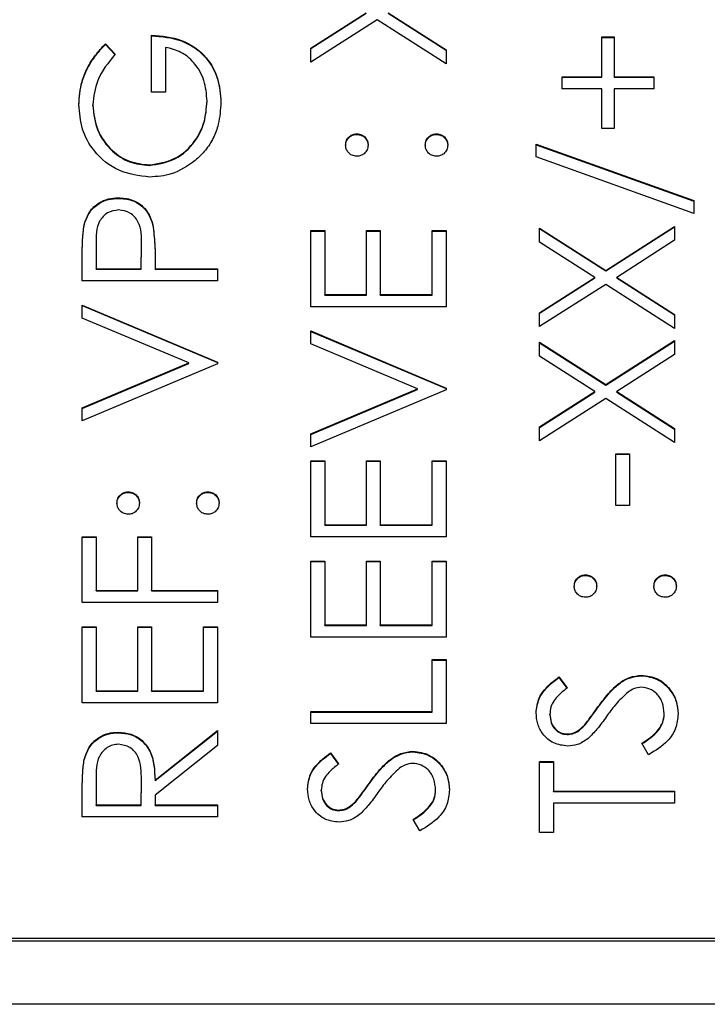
# Model space of a CAD drawing. Header units: millimetres. Extents: x 346 to 1849, y -14 to 1262.
# Tile 22 of 56: x 1338 to 1345, y 519 to 529. Entities that reach past the tile are written whole.
import ezdxf

# ---------------------------------------------------------------- set-up
doc = ezdxf.new("R2010")
doc.units = ezdxf.units.MM

msp = doc.modelspace()

# ---------------------------------------------------------------- linework, layer by layer
at = {"color": 7, "linetype": 'Continuous', "lineweight": 25}
for p, q in [((1340.9189, 528.2557), (1341.4507, 528.5956)), ((1340.9189, 528.2505), (1341.4507, 528.5904)), ((1341.6611, 528.5956), (1342.2189, 528.239)), ((1341.6611, 528.5904), (1342.2189, 528.2339)), ((1341.5559, 528.5285), (1340.9189, 528.1212)), ((1342.2189, 528.1046), (1341.5559, 528.5285)), ((1339.3856, 527.8299), (1339.3856, 528.3792)), ((1338.9408, 528.296), (1339.0356, 528.1961)), ((1338.9408, 528.2908), (1338.9408, 528.296)), ((1338.9408, 528.2908), (1339.0356, 528.1909)), ((1343.7189, 528.3626), (1343.8356, 528.3626)), ((1343.7189, 527.9797), (1343.7189, 528.3626)), ((1343.7189, 528.3574), (1343.8356, 528.3574)), ((1343.8356, 528.3626), (1343.8356, 527.9797)), ((1339.5189, 528.2627), (1339.5189, 527.8299)), ((1340.9189, 528.1212), (1340.9189, 528.2557)), ((1342.2189, 528.239), (1342.2189, 528.1046)), ((1343.3356, 527.9797), (1343.7189, 527.9797)), ((1343.3356, 527.8632), (1343.3356, 527.9797)), ((1343.3356, 527.9746), (1343.7189, 527.9746)), ((1343.7189, 527.9746), (1343.7189, 527.9797)), ((1343.8356, 527.9797), (1344.2189, 527.9797)), ((1343.8356, 527.9746), (1343.8356, 527.9797)), ((1343.8356, 527.9746), (1344.2189, 527.9746)), ((1344.2189, 527.9797), (1344.2189, 527.8632)), ((1339.5189, 527.8299), (1339.3856, 527.8299)), ((1343.7189, 527.8632), (1343.3356, 527.8632)), ((1343.7189, 527.4804), (1343.7189, 527.8632)), ((1343.8356, 527.8632), (1343.8356, 527.4804)), ((1344.2189, 527.8632), (1343.8356, 527.8632)), ((1338.8189, 527.7036), (1338.8189, 527.7087)), ((1339.9189, 527.741), (1339.9189, 527.7462)), ((1341.3606, 527.4253), (1341.3606, 527.4305)), ((1342.1272, 527.4253), (1342.1272, 527.4305)), ((1343.8356, 527.4804), (1343.7189, 527.4804)), ((1343.0856, 527.3306), (1344.6022, 526.7876)), ((1343.0856, 527.2079), (1343.0856, 527.3306)), ((1343.0856, 527.3254), (1344.6022, 526.7824)), ((1344.6022, 526.6648), (1343.0856, 527.2079)), ((1339.3632, 527.1257), (1339.3632, 527.1309)), ((1339.0676, 526.8095), (1339.0676, 526.8146)), ((1344.6022, 526.7876), (1344.6022, 526.6648)), ((1338.7384, 526.5608), (1338.7384, 526.566)), ((1339.3975, 526.5504), (1339.3975, 526.5556)), ((1340.9189, 526.4984), (1341.0522, 526.4984)), ((1340.9189, 525.766), (1340.9189, 526.4984)), ((1340.9189, 526.4932), (1341.0522, 526.4932)), ((1341.0522, 526.4984), (1341.0522, 525.8825)), ((1341.4522, 526.4984), (1341.5856, 526.4984)), ((1341.4522, 525.8825), (1341.4522, 526.4984)), ((1341.4522, 526.4932), (1341.5856, 526.4932)), ((1341.5856, 526.4984), (1341.5856, 525.8825)), ((1342.0856, 526.4984), (1342.2189, 526.4984)), ((1342.0856, 525.8825), (1342.0856, 526.4984)), ((1342.0856, 526.4932), (1342.2189, 526.4932)), ((1342.2189, 526.4984), (1342.2189, 525.766)), ((1343.1189, 526.5234), (1343.7559, 526.1163)), ((1343.1189, 526.3889), (1343.1189, 526.5234)), ((1343.1189, 526.5182), (1343.7559, 526.1112)), ((1343.7559, 526.1163), (1344.4189, 526.54)), ((1343.7559, 526.1112), (1344.4189, 526.5348)), ((1344.4189, 526.54), (1344.4189, 526.4055)), ((1343.6507, 526.049), (1343.1189, 526.3889)), ((1344.4189, 526.4055), (1343.8611, 526.049)), ((1338.8522, 526.3697), (1338.8522, 526.1322)), ((1339.2856, 526.1322), (1339.2884, 526.3595)), ((1339.2856, 526.127), (1339.2884, 526.3543)), ((1339.2884, 526.3595), (1339.2884, 526.3649)), ((1339.2884, 526.3543), (1339.2884, 526.3595)), ((1338.7189, 526.0157), (1338.7189, 526.2703)), ((1339.4189, 526.2251), (1339.4189, 526.1322)), ((1338.8522, 526.1322), (1339.2856, 526.1322)), ((1338.8522, 526.127), (1338.8522, 526.1322)), ((1338.8522, 526.127), (1339.2856, 526.127)), ((1339.2856, 526.127), (1339.2856, 526.1322)), ((1339.4189, 526.1322), (1340.0189, 526.1322)), ((1339.4189, 526.127), (1339.4189, 526.1322)), ((1339.4189, 526.127), (1340.0189, 526.127)), ((1340.0189, 526.1322), (1340.0189, 526.0157)), ((1343.7559, 526.1112), (1343.7559, 526.1163)), ((1340.0189, 526.0157), (1338.7189, 526.0157)), ((1343.1189, 525.7091), (1343.6507, 526.049)), ((1343.1189, 525.7039), (1343.6507, 526.0438)), ((1343.6507, 526.0438), (1343.6507, 526.049)), ((1343.8611, 526.049), (1344.4189, 525.6924)), ((1343.8611, 526.0438), (1343.8611, 526.049)), ((1343.8611, 526.0438), (1344.4189, 525.6873)), ((1343.7559, 525.9819), (1343.1189, 525.5746)), ((1344.4189, 525.558), (1343.7559, 525.9819)), ((1341.0522, 525.8825), (1341.4522, 525.8825)), ((1341.0522, 525.8774), (1341.0522, 525.8825)), ((1341.0522, 525.8774), (1341.4522, 525.8774)), ((1341.4522, 525.8774), (1341.4522, 525.8825)), ((1341.5856, 525.8825), (1342.0856, 525.8825)), ((1341.5856, 525.8774), (1341.5856, 525.8825)), ((1341.5856, 525.8774), (1342.0856, 525.8774)), ((1342.0856, 525.8774), (1342.0856, 525.8825)), ((1338.7189, 525.7827), (1340.0189, 525.2334)), ((1338.7189, 525.6578), (1338.7189, 525.7827)), ((1338.7189, 525.7775), (1340.0189, 525.2282)), ((1342.2189, 525.766), (1340.9189, 525.766)), ((1339.7434, 525.2251), (1338.7189, 525.6578)), ((1343.1189, 525.5746), (1343.1189, 525.7091)), ((1344.4189, 525.6924), (1344.4189, 525.558)), ((1340.9189, 525.533), (1342.2189, 524.9838)), ((1340.9189, 525.4082), (1340.9189, 525.533)), ((1340.9189, 525.5278), (1342.2189, 524.9786)), ((1343.7559, 525.0178), (1344.4189, 525.4415)), ((1343.7559, 525.0126), (1344.4189, 525.4363)), ((1344.4189, 525.4415), (1344.4189, 525.307)), ((1341.9434, 524.9754), (1340.9189, 525.4082)), ((1343.1189, 525.4248), (1343.7559, 525.0178)), ((1343.1189, 525.2904), (1343.1189, 525.4248)), ((1343.1189, 525.4197), (1343.7559, 525.0126)), ((1343.6507, 524.9505), (1343.1189, 525.2904)), ((1344.4189, 525.307), (1343.8611, 524.9505)), ((1338.7189, 524.7923), (1339.7434, 525.2251)), ((1338.7189, 524.7872), (1339.7434, 525.2199)), ((1340.0189, 525.2168), (1338.7189, 524.6675)), ((1339.7434, 525.2199), (1339.7434, 525.2251)), ((1340.0189, 525.2334), (1340.0189, 525.2168)), ((1340.9189, 524.5427), (1341.9434, 524.9754)), ((1340.9189, 524.5375), (1341.9434, 524.9703)), ((1342.2189, 524.9671), (1340.9189, 524.4178)), ((1341.9434, 524.9703), (1341.9434, 524.9754)), ((1342.2189, 524.9838), (1342.2189, 524.9671)), ((1343.7559, 525.0126), (1343.7559, 525.0178)), ((1343.1189, 524.6106), (1343.6507, 524.9505)), ((1343.1189, 524.6054), (1343.6507, 524.9453)), ((1343.7559, 524.8834), (1343.1189, 524.4761)), ((1343.6507, 524.9453), (1343.6507, 524.9505)), ((1344.4189, 524.4595), (1343.7559, 524.8834)), ((1343.8611, 524.9505), (1344.4189, 524.5939)), ((1343.8611, 524.9453), (1343.8611, 524.9505)), ((1343.8611, 524.9453), (1344.4189, 524.5887)), ((1338.7189, 524.6675), (1338.7189, 524.7923)), ((1343.1189, 524.4761), (1343.1189, 524.6106)), ((1344.4189, 524.5939), (1344.4189, 524.4595)), ((1340.9189, 524.4178), (1340.9189, 524.5427)), ((1343.8522, 524.3513), (1343.9856, 524.3513)), ((1343.8522, 523.8519), (1343.8522, 524.3513)), ((1343.8522, 524.3461), (1343.9856, 524.3461)), ((1343.9856, 524.3513), (1343.9856, 523.8519)), ((1340.9189, 524.2847), (1341.0522, 524.2847)), ((1340.9189, 523.5523), (1340.9189, 524.2847)), ((1340.9189, 524.2795), (1341.0522, 524.2795)), ((1341.0522, 524.2847), (1341.0522, 523.6688)), ((1341.4522, 524.2847), (1341.5856, 524.2847)), ((1341.4522, 523.6688), (1341.4522, 524.2847)), ((1341.4522, 524.2795), (1341.5856, 524.2795)), ((1341.5856, 524.2847), (1341.5856, 523.6688)), ((1342.0856, 524.2847), (1342.2189, 524.2847)), ((1342.0856, 523.6688), (1342.0856, 524.2847)), ((1342.0856, 524.2795), (1342.2189, 524.2795)), ((1342.2189, 524.2847), (1342.2189, 523.5523)), ((1339.1606, 523.9799), (1339.1606, 523.9851)), ((1339.9272, 523.9799), (1339.9272, 523.9851)), ((1343.9856, 523.8519), (1343.8522, 523.8519)), ((1341.0522, 523.6688), (1341.4522, 523.6688)), ((1341.0522, 523.6637), (1341.0522, 523.6688)), ((1341.0522, 523.6637), (1341.4522, 523.6637)), ((1341.4522, 523.6637), (1341.4522, 523.6688)), ((1341.5856, 523.6688), (1342.0856, 523.6688)), ((1341.5856, 523.6637), (1341.5856, 523.6688)), ((1341.5856, 523.6637), (1342.0856, 523.6637)), ((1342.0856, 523.6637), (1342.0856, 523.6688)), ((1338.7189, 523.5523), (1338.8522, 523.5523)), ((1338.7189, 522.9198), (1338.7189, 523.5523)), ((1338.7189, 523.5472), (1338.8522, 523.5472)), ((1338.8522, 523.5523), (1338.8522, 523.0364)), ((1339.2522, 523.5523), (1339.3856, 523.5523)), ((1339.2522, 523.0364), (1339.2522, 523.5523)), ((1339.2522, 523.5472), (1339.3856, 523.5472)), ((1339.3856, 523.5523), (1339.3856, 523.0364)), ((1342.2189, 523.5523), (1340.9189, 523.5523)), ((1340.9189, 523.3193), (1341.0522, 523.3193)), ((1340.9189, 522.587), (1340.9189, 523.3193)), ((1340.9189, 523.3141), (1341.0522, 523.3141)), ((1341.0522, 523.3193), (1341.0522, 522.7035)), ((1341.4522, 523.3193), (1341.5856, 523.3193)), ((1341.4522, 522.7035), (1341.4522, 523.3193)), ((1341.4522, 523.3141), (1341.5856, 523.3141)), ((1341.5856, 523.3193), (1341.5856, 522.7035)), ((1342.0856, 523.3193), (1342.2189, 523.3193)), ((1342.0856, 522.7035), (1342.0856, 523.3193)), ((1342.0856, 523.3141), (1342.2189, 523.3141)), ((1342.2189, 523.3193), (1342.2189, 522.587)), ((1343.5606, 523.181), (1343.5606, 523.1862)), ((1344.3272, 523.181), (1344.3272, 523.1862)), ((1338.8522, 523.0364), (1339.2522, 523.0364)), ((1338.8522, 523.0312), (1338.8522, 523.0364)), ((1338.8522, 523.0312), (1339.2522, 523.0312)), ((1339.2522, 523.0312), (1339.2522, 523.0364)), ((1339.3856, 523.0364), (1340.0189, 523.0364)), ((1339.3856, 523.0312), (1339.3856, 523.0364)), ((1339.3856, 523.0312), (1340.0189, 523.0312)), ((1340.0189, 523.0364), (1340.0189, 522.9198)), ((1340.0189, 522.9198), (1338.7189, 522.9198)), ((1338.7189, 522.6868), (1338.8522, 522.6868)), ((1338.7189, 521.9545), (1338.7189, 522.6868)), ((1338.7189, 522.6817), (1338.8522, 522.6817)), ((1338.8522, 522.6868), (1338.8522, 522.071)), ((1339.2522, 522.6868), (1339.3856, 522.6868)), ((1339.2522, 522.071), (1339.2522, 522.6868)), ((1339.2522, 522.6817), (1339.3856, 522.6817)), ((1339.3856, 522.6868), (1339.3856, 522.071)), ((1339.8856, 522.6868), (1340.0189, 522.6868)), ((1339.8856, 522.071), (1339.8856, 522.6868)), ((1339.8856, 522.6817), (1340.0189, 522.6817)), ((1340.0189, 522.6868), (1340.0189, 521.9545)), ((1341.0522, 522.7035), (1341.4522, 522.7035)), ((1341.0522, 522.6983), (1341.0522, 522.7035)), ((1341.0522, 522.6983), (1341.4522, 522.6983)), ((1341.4522, 522.6983), (1341.4522, 522.7035)), ((1341.5856, 522.7035), (1342.0856, 522.7035)), ((1341.5856, 522.6983), (1341.5856, 522.7035)), ((1341.5856, 522.6983), (1342.0856, 522.6983)), ((1342.0856, 522.6983), (1342.0856, 522.7035)), ((1342.2189, 522.587), (1340.9189, 522.587)), ((1342.0856, 522.3706), (1342.2189, 522.3706)), ((1342.0856, 521.8713), (1342.0856, 522.3706)), ((1342.0856, 522.3654), (1342.2189, 522.3654)), ((1342.2189, 522.3706), (1342.2189, 521.7547)), ((1344.1004, 522.2156), (1344.1004, 522.2208)), ((1343.3056, 522.2041), (1343.3856, 522.0988)), ((1343.3056, 522.199), (1343.3056, 522.2041)), ((1343.3056, 522.199), (1343.3856, 522.0936)), ((1338.8522, 522.071), (1339.2522, 522.071)), ((1338.8522, 522.0658), (1338.8522, 522.071)), ((1338.8522, 522.0658), (1339.2522, 522.0658)), ((1339.2522, 522.0658), (1339.2522, 522.071)), ((1339.3856, 522.071), (1339.8856, 522.071)), ((1339.3856, 522.0658), (1339.3856, 522.071)), ((1339.3856, 522.0658), (1339.8856, 522.0658)), ((1339.8856, 522.0658), (1339.8856, 522.071)), ((1340.0189, 521.9545), (1338.7189, 521.9545)), ((1340.9189, 521.8713), (1342.0856, 521.8713)), ((1340.9189, 521.7547), (1340.9189, 521.8713)), ((1340.9189, 521.8661), (1342.0856, 521.8661)), ((1342.0856, 521.8661), (1342.0856, 521.8713)), ((1343.2189, 521.8401), (1343.2189, 521.8452)), ((1343.6809, 521.9098), (1343.6809, 521.9149)), ((1344.3189, 521.8448), (1344.3189, 521.8499)), ((1342.2189, 521.7547), (1340.9189, 521.7547)), ((1343.5515, 521.7353), (1343.5515, 521.7404)), ((1339.0666, 521.6663), (1339.0666, 521.6715)), ((1339.4189, 521.2112), (1340.0189, 521.6882)), ((1339.4189, 521.206), (1340.0189, 521.683)), ((1340.0189, 521.6882), (1340.0189, 521.5441)), ((1343.3835, 521.6497), (1343.3835, 521.6549)), ((1340.0189, 521.5441), (1339.4189, 521.0671)), ((1344.1681, 521.4551), (1344.1022, 521.5649)), ((1341.1056, 521.4718), (1341.1856, 521.3665)), ((1341.1056, 521.4666), (1341.1056, 521.4718)), ((1341.1056, 521.4666), (1341.1856, 521.3613)), ((1341.9004, 521.4833), (1341.9004, 521.4884)), ((1338.7366, 521.4047), (1338.7366, 521.4099)), ((1343.1189, 521.3886), (1343.2522, 521.3886)), ((1343.1189, 520.7061), (1343.1189, 521.3886)), ((1343.1189, 521.3834), (1343.2522, 521.3834)), ((1343.2522, 521.3886), (1343.2522, 521.1056)), ((1338.8522, 521.2159), (1338.8522, 520.9725)), ((1339.2856, 520.9725), (1339.2874, 521.2102)), ((1339.2856, 520.9673), (1339.2874, 521.205)), ((1339.2874, 521.2102), (1339.2874, 521.2153)), ((1339.2874, 521.205), (1339.2874, 521.2102)), ((1339.4189, 521.206), (1339.4189, 521.2112)), ((1341.4809, 521.1774), (1341.4809, 521.1826)), ((1338.7189, 520.8559), (1338.7189, 521.1158)), ((1341.0189, 521.1077), (1341.0189, 521.1129)), ((1342.1189, 521.1124), (1342.1189, 521.1176)), ((1343.2522, 521.1056), (1344.4189, 521.1056)), ((1343.2522, 521.1004), (1343.2522, 521.1056)), ((1343.2522, 521.1004), (1344.4189, 521.1004)), ((1344.4189, 521.1056), (1344.4189, 520.9891)), ((1339.4189, 521.0671), (1339.4189, 520.9725)), ((1341.3515, 521.0029), (1341.3515, 521.0081)), ((1344.4189, 520.9891), (1343.2522, 520.9891)), ((1343.2522, 520.9891), (1343.2522, 520.7061)), ((1338.8522, 520.9725), (1339.2856, 520.9725)), ((1338.8522, 520.9673), (1338.8522, 520.9725)), ((1338.8522, 520.9673), (1339.2856, 520.9673)), ((1339.2856, 520.9673), (1339.2856, 520.9725)), ((1339.4189, 520.9725), (1340.0189, 520.9725)), ((1339.4189, 520.9673), (1339.4189, 520.9725)), ((1339.4189, 520.9673), (1340.0189, 520.9673)), ((1340.0189, 520.9725), (1340.0189, 520.8559)), ((1341.1835, 520.9174), (1341.1835, 520.9225)), ((1340.0189, 520.8559), (1338.7189, 520.8559)), ((1341.9681, 520.7228), (1341.9022, 520.8325)), ((1343.2522, 520.7061), (1343.1189, 520.7061)), ((1331.6189, 519.665), (1347.6189, 519.665)), ((1335.6189, 519.6908), (1347.6189, 519.6908)), ((1350.1189, 519.0531), (1329.1189, 519.0531))]:
    msp.add_line(p, q, dxfattribs=at)
for points, knots in [([(1339.3856, 528.3792), (1339.4837, 528.3712), (1339.6796, 528.3553), (1339.9114, 528.191), (1340.0365, 527.9666), (1340.047, 527.813), (1340.0522, 527.7361)], [0, 0, 0, 0, 0.280351, 0.559367, 0.779371, 1, 1, 1, 1]), ([(1339.3856, 528.374), (1339.4837, 528.366), (1339.6796, 528.3501), (1339.9114, 528.1858), (1340.0365, 527.9614), (1340.047, 527.8078), (1340.0522, 527.7309)], [0, 0, 0, 0, 0.280351, 0.559367, 0.779371, 1, 1, 1, 1]), ([(1338.6856, 527.7126), (1338.6911, 527.7869), (1338.7001, 527.9094), (1338.7655, 528.068), (1338.8428, 528.1902), (1338.9081, 528.2607), (1338.9408, 528.296)], [0, 0, 0, 0, 0.339527, 0.559586, 0.779731, 1, 1, 1, 1]), ([(1338.6856, 527.7075), (1338.6911, 527.7818), (1338.7001, 527.9042), (1338.7655, 528.0628), (1338.8428, 528.185), (1338.9081, 528.2555), (1338.9408, 528.2908)], [0, 0, 0, 0, 0.3395267, 0.5595856, 0.7797309, 1, 1, 1, 1]), ([(1339.0356, 528.1961), (1338.9695, 528.1158), (1338.8514, 527.9725), (1338.8288, 527.7893), (1338.8189, 527.7087)], [0, 0, 0, 0, 0.55984, 1, 1, 1, 1]), ([(1339.9189, 527.7462), (1339.9138, 527.8132), (1339.9035, 527.947), (1339.8068, 528.1115), (1339.6732, 528.2255), (1339.5703, 528.2503), (1339.5189, 528.2627)], [0, 0, 0, 0, 0.280254, 0.559912, 0.779941, 1, 1, 1, 1]), ([(1339.3684, 527.0144), (1339.2665, 527.0272), (1339.0627, 527.0528), (1338.8342, 527.2395), (1338.7049, 527.4724), (1338.692, 527.6325), (1338.6856, 527.7126)], [0, 0, 0, 0, 0.27959, 0.559072, 0.779411, 1, 1, 1, 1]), ([(1338.8189, 527.7087), (1338.8289, 527.6266), (1338.8489, 527.4624), (1338.9877, 527.2706), (1339.1691, 527.1528), (1339.2985, 527.1382), (1339.3632, 527.1309)], [0, 0, 0, 0, 0.279847, 0.559555, 0.779847, 1, 1, 1, 1]), ([(1338.8189, 527.7036), (1338.8289, 527.6215), (1338.8489, 527.4573), (1338.9877, 527.2655), (1339.1691, 527.1476), (1339.2985, 527.133), (1339.3632, 527.1257)], [0, 0, 0, 0, 0.279847, 0.559555, 0.779847, 1, 1, 1, 1]), ([(1339.3632, 527.1309), (1339.4491, 527.1442), (1339.6211, 527.1707), (1339.8028, 527.343), (1339.9028, 527.5432), (1339.9135, 527.6785), (1339.9189, 527.7462)], [0, 0, 0, 0, 0.2790614, 0.5585842, 0.7792365, 1, 1, 1, 1]), ([(1339.3632, 527.1257), (1339.4491, 527.139), (1339.6211, 527.1656), (1339.8028, 527.3379), (1339.9028, 527.538), (1339.9135, 527.6733), (1339.9189, 527.741)], [0, 0, 0, 0, 0.279061, 0.558584, 0.779236, 1, 1, 1, 1]), ([(1340.0522, 527.7361), (1340.048, 527.6639), (1340.0411, 527.545), (1339.9826, 527.3893), (1339.9086, 527.2694), (1339.8405, 527.2055), (1339.8064, 527.1735)], [0, 0, 0, 0, 0.339789, 0.559872, 0.779908, 1, 1, 1, 1]), ([(1341.2522, 527.3223), (1341.2541, 527.3383), (1341.2577, 527.3703), (1341.2875, 527.4053), (1341.3228, 527.4275), (1341.348, 527.4295), (1341.3606, 527.4305)], [0, 0, 0, 0, 0.2796016, 0.559212, 0.7794752, 1, 1, 1, 1]), ([(1341.2522, 527.3171), (1341.2541, 527.3331), (1341.2577, 527.3651), (1341.2875, 527.4001), (1341.3228, 527.4223), (1341.348, 527.4243), (1341.3606, 527.4253)], [0, 0, 0, 0, 0.279602, 0.559212, 0.779475, 1, 1, 1, 1]), ([(1341.3606, 527.4305), (1341.3766, 527.4287), (1341.4086, 527.4251), (1341.4438, 527.3954), (1341.4657, 527.36), (1341.4678, 527.3349), (1341.4689, 527.3223)], [0, 0, 0, 0, 0.279517, 0.559326, 0.779544, 1, 1, 1, 1]), ([(1341.3606, 527.4253), (1341.3766, 527.4235), (1341.4086, 527.4199), (1341.4438, 527.3902), (1341.4657, 527.3548), (1341.4678, 527.3297), (1341.4689, 527.3171)], [0, 0, 0, 0, 0.279517, 0.559326, 0.779544, 1, 1, 1, 1]), ([(1342.0189, 527.3223), (1342.0207, 527.3383), (1342.0244, 527.3703), (1342.0542, 527.4053), (1342.0894, 527.4275), (1342.1146, 527.4295), (1342.1272, 527.4305)], [0, 0, 0, 0, 0.279602, 0.559212, 0.779475, 1, 1, 1, 1]), ([(1342.0189, 527.3171), (1342.0207, 527.3331), (1342.0244, 527.3651), (1342.0542, 527.4001), (1342.0894, 527.4223), (1342.1146, 527.4243), (1342.1272, 527.4253)], [0, 0, 0, 0, 0.279602, 0.559212, 0.779475, 1, 1, 1, 1]), ([(1342.1272, 527.4305), (1342.1432, 527.4286), (1342.1752, 527.4248), (1342.2104, 527.3953), (1342.2322, 527.3599), (1342.2344, 527.3348), (1342.2356, 527.3223)], [0, 0, 0, 0, 0.279469, 0.559358, 0.779674, 1, 1, 1, 1]), ([(1342.1272, 527.4253), (1342.1432, 527.4234), (1342.1752, 527.4196), (1342.2104, 527.3901), (1342.2322, 527.3547), (1342.2344, 527.3296), (1342.2356, 527.3171)], [0, 0, 0, 0, 0.279469, 0.559358, 0.779674, 1, 1, 1, 1]), ([(1341.3606, 527.2141), (1341.3446, 527.2161), (1341.3127, 527.22), (1341.2775, 527.2494), (1341.2557, 527.2848), (1341.2534, 527.3098), (1341.2522, 527.3223)], [0, 0, 0, 0, 0.279585, 0.559454, 0.779697, 1, 1, 1, 1]), ([(1341.4689, 527.3223), (1341.467, 527.3063), (1341.4633, 527.2744), (1341.4337, 527.2391), (1341.3982, 527.2174), (1341.3731, 527.2152), (1341.3606, 527.2141)], [0, 0, 0, 0, 0.279647, 0.559299, 0.779615, 1, 1, 1, 1]), ([(1342.1272, 527.2141), (1342.1113, 527.216), (1342.0793, 527.2198), (1342.0439, 527.2492), (1342.0222, 527.2847), (1342.02, 527.3097), (1342.0189, 527.3223)], [0, 0, 0, 0, 0.279576, 0.559284, 0.779552, 1, 1, 1, 1]), ([(1342.2356, 527.3223), (1342.2336, 527.3064), (1342.2297, 527.2745), (1342.2003, 527.2393), (1342.1648, 527.2176), (1342.1398, 527.2153), (1342.1272, 527.2141)], [0, 0, 0, 0, 0.279581, 0.559143, 0.779575, 1, 1, 1, 1]), ([(1339.8064, 527.1735), (1339.7321, 527.1223), (1339.5992, 527.0307), (1339.439, 527.0193), (1339.3684, 527.0144)], [0, 0, 0, 0, 0.559317, 1, 1, 1, 1]), ([(1338.7384, 526.566), (1338.7527, 526.6054), (1338.7812, 526.6843), (1338.8691, 526.7659), (1338.969, 526.8089), (1339.0347, 526.8127), (1339.0676, 526.8146)], [0, 0, 0, 0, 0.279705, 0.559381, 0.779509, 1, 1, 1, 1]), ([(1338.7384, 526.5608), (1338.7527, 526.6003), (1338.7812, 526.6792), (1338.8691, 526.7607), (1338.969, 526.8037), (1339.0347, 526.8075), (1339.0676, 526.8095)], [0, 0, 0, 0, 0.279705, 0.559381, 0.779509, 1, 1, 1, 1]), ([(1339.0676, 526.8146), (1339.1105, 526.8115), (1339.1961, 526.8054), (1339.3004, 526.7403), (1339.3677, 526.6519), (1339.3876, 526.5877), (1339.3975, 526.5556)], [0, 0, 0, 0, 0.280099, 0.559324, 0.779458, 1, 1, 1, 1]), ([(1339.0676, 526.8095), (1339.1105, 526.8064), (1339.1961, 526.8002), (1339.3004, 526.7351), (1339.3677, 526.6467), (1339.3876, 526.5825), (1339.3975, 526.5504)], [0, 0, 0, 0, 0.2800989, 0.5593238, 0.7794579, 1, 1, 1, 1]), ([(1339.0681, 526.6981), (1339.0308, 526.6922), (1338.9747, 526.6834), (1338.9161, 526.6356), (1338.8502, 526.5439), (1338.8513, 526.447), (1338.8522, 526.3697)], [0, 0, 0, 0, 0.2489693, 0.3747291, 0.500383, 1, 1, 1, 1]), ([(1339.2884, 526.3595), (1339.2887, 526.4386), (1339.289, 526.5376), (1339.224, 526.6334), (1339.1643, 526.6834), (1339.1065, 526.6922), (1339.0681, 526.6981)], [0, 0, 0, 0, 0.499721, 0.62535, 0.751083, 1, 1, 1, 1]), ([(1338.7189, 526.2703), (1338.7187, 526.3258), (1338.7184, 526.4249), (1338.7323, 526.5229), (1338.7384, 526.566)], [0, 0, 0, 0, 0.560314, 1, 1, 1, 1]), ([(1338.7189, 526.2651), (1338.7187, 526.3206), (1338.7184, 526.4197), (1338.7323, 526.5177), (1338.7384, 526.5608)], [0, 0, 0, 0, 0.560314, 1, 1, 1, 1]), ([(1339.3975, 526.5556), (1339.4053, 526.4942), (1339.4191, 526.3844), (1339.419, 526.2738), (1339.4189, 526.2251)], [0, 0, 0, 0, 0.5596942, 1, 1, 1, 1]), ([(1339.3975, 526.5504), (1339.4053, 526.489), (1339.4191, 526.3792), (1339.419, 526.2686), (1339.4189, 526.2199)], [0, 0, 0, 0, 0.559694, 1, 1, 1, 1]), ([(1339.0522, 523.8769), (1339.0541, 523.8929), (1339.0577, 523.9249), (1339.0875, 523.9599), (1339.1228, 523.9821), (1339.148, 523.9841), (1339.1606, 523.9851)], [0, 0, 0, 0, 0.279602, 0.559212, 0.779475, 1, 1, 1, 1]), ([(1339.0522, 523.8717), (1339.0541, 523.8877), (1339.0577, 523.9197), (1339.0875, 523.9547), (1339.1228, 523.9769), (1339.148, 523.9789), (1339.1606, 523.9799)], [0, 0, 0, 0, 0.279602, 0.559212, 0.779475, 1, 1, 1, 1]), ([(1339.1606, 523.9851), (1339.1766, 523.9833), (1339.2086, 523.9797), (1339.2438, 523.95), (1339.2657, 523.9146), (1339.2678, 523.8895), (1339.2689, 523.8769)], [0, 0, 0, 0, 0.2795175, 0.5593264, 0.7795441, 1, 1, 1, 1]), ([(1339.1606, 523.9799), (1339.1766, 523.9781), (1339.2086, 523.9745), (1339.2438, 523.9448), (1339.2657, 523.9094), (1339.2678, 523.8843), (1339.2689, 523.8717)], [0, 0, 0, 0, 0.279517, 0.559326, 0.779544, 1, 1, 1, 1]), ([(1339.8189, 523.8769), (1339.8207, 523.8929), (1339.8244, 523.9249), (1339.8542, 523.9599), (1339.8894, 523.9821), (1339.9146, 523.9841), (1339.9272, 523.9851)], [0, 0, 0, 0, 0.279602, 0.559212, 0.779475, 1, 1, 1, 1]), ([(1339.8189, 523.8717), (1339.8207, 523.8877), (1339.8244, 523.9197), (1339.8542, 523.9547), (1339.8894, 523.9769), (1339.9146, 523.9789), (1339.9272, 523.9799)], [0, 0, 0, 0, 0.279602, 0.559212, 0.779475, 1, 1, 1, 1]), ([(1339.9272, 523.9851), (1339.9432, 523.9832), (1339.9752, 523.9794), (1340.0104, 523.9499), (1340.0322, 523.9145), (1340.0344, 523.8894), (1340.0356, 523.8769)], [0, 0, 0, 0, 0.279469, 0.559358, 0.779674, 1, 1, 1, 1]), ([(1339.9272, 523.9799), (1339.9432, 523.978), (1339.9752, 523.9743), (1340.0104, 523.9447), (1340.0322, 523.9093), (1340.0344, 523.8843), (1340.0356, 523.8717)], [0, 0, 0, 0, 0.279469, 0.559358, 0.779674, 1, 1, 1, 1]), ([(1339.1606, 523.7687), (1339.1446, 523.7707), (1339.1127, 523.7746), (1339.0775, 523.804), (1339.0557, 523.8394), (1339.0534, 523.8644), (1339.0522, 523.8769)], [0, 0, 0, 0, 0.279585, 0.559454, 0.779697, 1, 1, 1, 1]), ([(1339.2689, 523.8769), (1339.267, 523.8609), (1339.2633, 523.829), (1339.2337, 523.7938), (1339.1982, 523.772), (1339.1731, 523.7698), (1339.1606, 523.7687)], [0, 0, 0, 0, 0.279647, 0.559299, 0.779615, 1, 1, 1, 1]), ([(1339.9272, 523.7687), (1339.9113, 523.7706), (1339.8793, 523.7744), (1339.8439, 523.8038), (1339.8222, 523.8393), (1339.82, 523.8644), (1339.8189, 523.8769)], [0, 0, 0, 0, 0.279576, 0.559284, 0.779552, 1, 1, 1, 1]), ([(1340.0356, 523.8769), (1340.0336, 523.861), (1340.0297, 523.8291), (1340.0003, 523.7939), (1339.9648, 523.7722), (1339.9398, 523.7699), (1339.9272, 523.7687)], [0, 0, 0, 0, 0.279581, 0.559143, 0.779575, 1, 1, 1, 1]), ([(1343.4522, 523.078), (1343.4541, 523.094), (1343.4577, 523.126), (1343.4875, 523.161), (1343.5228, 523.1832), (1343.548, 523.1852), (1343.5606, 523.1862)], [0, 0, 0, 0, 0.279602, 0.559212, 0.779475, 1, 1, 1, 1]), ([(1343.4522, 523.0728), (1343.4541, 523.0888), (1343.4577, 523.1208), (1343.4875, 523.1558), (1343.5228, 523.178), (1343.548, 523.18), (1343.5606, 523.181)], [0, 0, 0, 0, 0.279602, 0.559212, 0.779475, 1, 1, 1, 1]), ([(1343.5606, 523.1862), (1343.5766, 523.1844), (1343.6086, 523.1808), (1343.6438, 523.151), (1343.6657, 523.1157), (1343.6678, 523.0905), (1343.6689, 523.078)], [0, 0, 0, 0, 0.279517, 0.559326, 0.779544, 1, 1, 1, 1]), ([(1343.5606, 523.181), (1343.5766, 523.1792), (1343.6086, 523.1756), (1343.6438, 523.1459), (1343.6657, 523.1105), (1343.6678, 523.0854), (1343.6689, 523.0728)], [0, 0, 0, 0, 0.2795175, 0.5593264, 0.7795441, 1, 1, 1, 1]), ([(1344.2189, 523.078), (1344.2207, 523.094), (1344.2244, 523.126), (1344.2542, 523.161), (1344.2894, 523.1832), (1344.3146, 523.1852), (1344.3272, 523.1862)], [0, 0, 0, 0, 0.279602, 0.559212, 0.779475, 1, 1, 1, 1]), ([(1344.2189, 523.0728), (1344.2207, 523.0888), (1344.2244, 523.1208), (1344.2542, 523.1558), (1344.2894, 523.178), (1344.3146, 523.18), (1344.3272, 523.181)], [0, 0, 0, 0, 0.279602, 0.559212, 0.779475, 1, 1, 1, 1]), ([(1344.3272, 523.1862), (1344.3432, 523.1843), (1344.3752, 523.1805), (1344.4104, 523.1509), (1344.4322, 523.1156), (1344.4344, 523.0905), (1344.4356, 523.078)], [0, 0, 0, 0, 0.279469, 0.559358, 0.779674, 1, 1, 1, 1]), ([(1344.3272, 523.181), (1344.3432, 523.1791), (1344.3752, 523.1753), (1344.4104, 523.1458), (1344.4322, 523.1104), (1344.4344, 523.0853), (1344.4356, 523.0728)], [0, 0, 0, 0, 0.279469, 0.559358, 0.779674, 1, 1, 1, 1]), ([(1343.5606, 522.9698), (1343.5446, 522.9718), (1343.5127, 522.9757), (1343.4775, 523.0051), (1343.4557, 523.0405), (1343.4534, 523.0655), (1343.4522, 523.078)], [0, 0, 0, 0, 0.279585, 0.559454, 0.779697, 1, 1, 1, 1]), ([(1343.6689, 523.078), (1343.667, 523.062), (1343.6633, 523.0301), (1343.6337, 522.9948), (1343.5982, 522.9731), (1343.5731, 522.9709), (1343.5606, 522.9698)], [0, 0, 0, 0, 0.2796468, 0.5592988, 0.7796148, 1, 1, 1, 1]), ([(1344.3272, 522.9698), (1344.3113, 522.9717), (1344.2793, 522.9755), (1344.2439, 523.0048), (1344.2222, 523.0404), (1344.22, 523.0654), (1344.2189, 523.078)], [0, 0, 0, 0, 0.279576, 0.559284, 0.779552, 1, 1, 1, 1]), ([(1344.4356, 523.078), (1344.4336, 523.0621), (1344.4297, 523.0302), (1344.4003, 522.995), (1344.3648, 522.9733), (1344.3398, 522.9709), (1344.3272, 522.9698)], [0, 0, 0, 0, 0.279581, 0.559143, 0.779575, 1, 1, 1, 1]), ([(1343.6809, 521.9149), (1343.7175, 521.964), (1343.7779, 522.0447), (1343.8784, 522.1426), (1343.9818, 522.2062), (1344.0609, 522.2159), (1344.1004, 522.2208)], [0, 0, 0, 0, 0.340499, 0.560704, 0.780578, 1, 1, 1, 1]), ([(1343.6809, 521.9098), (1343.7175, 521.9588), (1343.7779, 522.0395), (1343.8784, 522.1375), (1343.9818, 522.201), (1344.0609, 522.2107), (1344.1004, 522.2156)], [0, 0, 0, 0, 0.340499, 0.560704, 0.780578, 1, 1, 1, 1]), ([(1344.1004, 522.2208), (1344.1536, 522.2135), (1344.2601, 522.199), (1344.3733, 522.0952), (1344.4421, 521.9753), (1344.4489, 521.8917), (1344.4522, 521.8499)], [0, 0, 0, 0, 0.279183, 0.559085, 0.779446, 1, 1, 1, 1]), ([(1344.1004, 522.2156), (1344.1536, 522.2084), (1344.2601, 522.1938), (1344.3733, 522.09), (1344.4421, 521.9701), (1344.4489, 521.8866), (1344.4522, 521.8448)], [0, 0, 0, 0, 0.279183, 0.559085, 0.779446, 1, 1, 1, 1]), ([(1343.0856, 521.8582), (1343.0913, 521.9069), (1343.1008, 521.987), (1343.1632, 522.0814), (1343.2304, 522.1475), (1343.2805, 522.1852), (1343.3056, 522.2041)], [0, 0, 0, 0, 0.3387292, 0.5588354, 0.7793438, 1, 1, 1, 1]), ([(1343.0856, 521.8531), (1343.0913, 521.9017), (1343.1008, 521.9819), (1343.1632, 522.0762), (1343.2304, 522.1423), (1343.2805, 522.1801), (1343.3056, 522.199)], [0, 0, 0, 0, 0.338729, 0.558835, 0.779344, 1, 1, 1, 1]), ([(1343.3856, 522.0988), (1343.3576, 522.0764), (1343.3116, 522.0394), (1343.256, 521.9785), (1343.2243, 521.9149), (1343.2207, 521.8685), (1343.2189, 521.8452)], [0, 0, 0, 0, 0.340409, 0.560482, 0.78018, 1, 1, 1, 1]), ([(1343.971, 522.0577), (1343.9281, 522.0177), (1343.8515, 521.9462), (1343.7906, 521.8611), (1343.7637, 521.8237)], [0, 0, 0, 0, 0.559496, 1, 1, 1, 1]), ([(1344.0986, 522.1043), (1344.0727, 522.1011), (1344.0264, 522.0954), (1343.9879, 522.0692), (1343.971, 522.0577)], [0, 0, 0, 0, 0.55899, 1, 1, 1, 1]), ([(1344.3189, 521.8499), (1344.3154, 521.8848), (1344.3084, 521.9546), (1344.2559, 522.0398), (1344.181, 522.094), (1344.126, 522.1008), (1344.0986, 522.1043)], [0, 0, 0, 0, 0.280276, 0.560148, 0.780153, 1, 1, 1, 1]), ([(1343.389, 521.5384), (1343.3428, 521.544), (1343.2505, 521.5552), (1343.1503, 521.6439), (1343.0948, 521.7499), (1343.0887, 521.8221), (1343.0856, 521.8582)], [0, 0, 0, 0, 0.279553, 0.558798, 0.779378, 1, 1, 1, 1]), ([(1343.2189, 521.8452), (1343.2209, 521.8189), (1343.225, 521.7662), (1343.2655, 521.7028), (1343.3212, 521.6612), (1343.3627, 521.657), (1343.3835, 521.6549)], [0, 0, 0, 0, 0.280274, 0.559931, 0.77992, 1, 1, 1, 1]), ([(1343.2189, 521.8401), (1343.2209, 521.8137), (1343.225, 521.7611), (1343.2655, 521.6977), (1343.3212, 521.6561), (1343.3627, 521.6518), (1343.3835, 521.6497)], [0, 0, 0, 0, 0.280274, 0.559931, 0.77992, 1, 1, 1, 1]), ([(1343.5515, 521.7404), (1343.5763, 521.7725), (1343.6208, 521.8297), (1343.6625, 521.8889), (1343.6809, 521.9149)], [0, 0, 0, 0, 0.559906, 1, 1, 1, 1]), ([(1343.5515, 521.7353), (1343.5763, 521.7673), (1343.6208, 521.8245), (1343.6625, 521.8837), (1343.6809, 521.9098)], [0, 0, 0, 0, 0.559906, 1, 1, 1, 1]), ([(1344.1022, 521.5649), (1344.1616, 521.6035), (1344.2444, 521.6573), (1344.3103, 521.7673), (1344.316, 521.8224), (1344.3189, 521.8499)], [0, 0, 0, 0, 0.559321, 0.779782, 1, 1, 1, 1]), ([(1344.1022, 521.5597), (1344.1616, 521.5983), (1344.2444, 521.6521), (1344.3103, 521.7621), (1344.316, 521.8172), (1344.3189, 521.8448)], [0, 0, 0, 0, 0.559321, 0.779782, 1, 1, 1, 1]), ([(1344.4522, 521.8499), (1344.4474, 521.8019), (1344.4378, 521.7058), (1344.3398, 521.5579), (1344.2333, 521.4941), (1344.1681, 521.4551)], [0, 0, 0, 0, 0.27988, 0.559666, 1, 1, 1, 1]), ([(1343.3835, 521.6549), (1343.4016, 521.6564), (1343.4379, 521.6594), (1343.4977, 521.6876), (1343.5311, 521.7204), (1343.5515, 521.7404)], [0, 0, 0, 0, 0.2799464, 0.5597741, 1, 1, 1, 1]), ([(1343.3835, 521.6497), (1343.4016, 521.6512), (1343.4379, 521.6543), (1343.4977, 521.6824), (1343.5311, 521.7152), (1343.5515, 521.7353)], [0, 0, 0, 0, 0.279946, 0.559774, 1, 1, 1, 1]), ([(1343.7637, 521.8237), (1343.7337, 521.7813), (1343.6803, 521.7058), (1343.6154, 521.6399), (1343.5869, 521.6109)], [0, 0, 0, 0, 0.560413, 1, 1, 1, 1]), ([(1338.7366, 521.4099), (1338.7501, 521.4506), (1338.7772, 521.5321), (1338.8648, 521.6178), (1338.9657, 521.6651), (1339.0329, 521.6694), (1339.0666, 521.6715)], [0, 0, 0, 0, 0.279797, 0.5595, 0.779626, 1, 1, 1, 1]), ([(1338.7366, 521.4047), (1338.7501, 521.4455), (1338.7772, 521.5269), (1338.8648, 521.6126), (1338.9657, 521.6599), (1339.0329, 521.6642), (1339.0666, 521.6663)], [0, 0, 0, 0, 0.2797971, 0.5594998, 0.7796265, 1, 1, 1, 1]), ([(1339.0666, 521.6715), (1339.1077, 521.6681), (1339.1898, 521.6613), (1339.299, 521.5971), (1339.4083, 521.4508), (1339.4145, 521.31), (1339.4189, 521.2112)], [0, 0, 0, 0, 0.18712, 0.373979, 0.560911, 1, 1, 1, 1]), ([(1339.0666, 521.6663), (1339.1077, 521.6629), (1339.1898, 521.6561), (1339.299, 521.592), (1339.4083, 521.4456), (1339.4145, 521.3048), (1339.4189, 521.206)], [0, 0, 0, 0, 0.1871202, 0.3739789, 0.5609112, 1, 1, 1, 1]), ([(1339.0663, 521.555), (1339.0473, 521.5536), (1339.0092, 521.5508), (1338.9573, 521.525), (1338.9133, 521.4885), (1338.8497, 521.3922), (1338.8511, 521.2942), (1338.8522, 521.2159)], [0, 0, 0, 0, 0.1253074, 0.250617, 0.3759543, 0.5012806, 1, 1, 1, 1]), ([(1339.2874, 521.2102), (1339.2871, 521.2899), (1339.2868, 521.3897), (1339.2234, 521.4881), (1339.1636, 521.5397), (1339.1051, 521.5489), (1339.0663, 521.555)], [0, 0, 0, 0, 0.4998271, 0.6254978, 0.7512079, 1, 1, 1, 1]), ([(1343.5869, 521.6109), (1343.5531, 521.588), (1343.4929, 521.5472), (1343.4207, 521.5411), (1343.389, 521.5384)], [0, 0, 0, 0, 0.55984, 1, 1, 1, 1]), ([(1340.8856, 521.1259), (1340.8913, 521.1745), (1340.9008, 521.2547), (1340.9632, 521.349), (1341.0304, 521.4151), (1341.0805, 521.4529), (1341.1056, 521.4718)], [0, 0, 0, 0, 0.338729, 0.558835, 0.779344, 1, 1, 1, 1]), ([(1340.8856, 521.1207), (1340.8913, 521.1693), (1340.9008, 521.2495), (1340.9632, 521.3439), (1341.0304, 521.4099), (1341.0805, 521.4477), (1341.1056, 521.4666)], [0, 0, 0, 0, 0.338729, 0.558835, 0.779344, 1, 1, 1, 1]), ([(1341.4809, 521.1826), (1341.5175, 521.2316), (1341.5779, 521.3123), (1341.6784, 521.4103), (1341.7818, 521.4738), (1341.8609, 521.4836), (1341.9004, 521.4884)], [0, 0, 0, 0, 0.340499, 0.560704, 0.780578, 1, 1, 1, 1]), ([(1341.4809, 521.1774), (1341.5175, 521.2264), (1341.5779, 521.3072), (1341.6784, 521.4051), (1341.7818, 521.4686), (1341.8609, 521.4784), (1341.9004, 521.4833)], [0, 0, 0, 0, 0.340499, 0.560704, 0.780578, 1, 1, 1, 1]), ([(1341.9004, 521.4884), (1341.9536, 521.4812), (1342.0601, 521.4666), (1342.1733, 521.3629), (1342.2421, 521.243), (1342.2489, 521.1594), (1342.2522, 521.1176)], [0, 0, 0, 0, 0.279183, 0.559085, 0.779446, 1, 1, 1, 1]), ([(1341.9004, 521.4833), (1341.9536, 521.476), (1342.0601, 521.4615), (1342.1733, 521.3577), (1342.2421, 521.2378), (1342.2489, 521.1542), (1342.2522, 521.1124)], [0, 0, 0, 0, 0.279183, 0.559085, 0.779446, 1, 1, 1, 1]), ([(1338.7189, 521.1158), (1338.7187, 521.1709), (1338.7184, 521.2694), (1338.731, 521.367), (1338.7366, 521.4099)], [0, 0, 0, 0, 0.56024, 1, 1, 1, 1]), ([(1338.7189, 521.1106), (1338.7187, 521.1657), (1338.7184, 521.2642), (1338.731, 521.3618), (1338.7366, 521.4047)], [0, 0, 0, 0, 0.56024, 1, 1, 1, 1]), ([(1341.1856, 521.3665), (1341.1576, 521.344), (1341.1116, 521.3071), (1341.056, 521.2461), (1341.0243, 521.1825), (1341.0207, 521.1361), (1341.0189, 521.1129)], [0, 0, 0, 0, 0.340409, 0.560482, 0.78018, 1, 1, 1, 1]), ([(1341.8986, 521.3719), (1341.8727, 521.3687), (1341.8264, 521.363), (1341.7879, 521.3369), (1341.771, 521.3254)], [0, 0, 0, 0, 0.55899, 1, 1, 1, 1]), ([(1342.1189, 521.1176), (1342.1154, 521.1525), (1342.1084, 521.2222), (1342.0559, 521.3075), (1341.981, 521.3616), (1341.926, 521.3685), (1341.8986, 521.3719)], [0, 0, 0, 0, 0.280276, 0.560148, 0.780153, 1, 1, 1, 1]), ([(1341.771, 521.3254), (1341.7281, 521.2854), (1341.6515, 521.2139), (1341.5906, 521.1288), (1341.5637, 521.0913)], [0, 0, 0, 0, 0.559496, 1, 1, 1, 1]), ([(1341.3515, 521.0081), (1341.3763, 521.0401), (1341.4208, 521.0973), (1341.4625, 521.1565), (1341.4809, 521.1826)], [0, 0, 0, 0, 0.559906, 1, 1, 1, 1]), ([(1341.3515, 521.0029), (1341.3763, 521.0349), (1341.4208, 521.0921), (1341.4625, 521.1514), (1341.4809, 521.1774)], [0, 0, 0, 0, 0.5599058, 1, 1, 1, 1]), ([(1341.189, 520.806), (1341.1428, 520.8116), (1341.0505, 520.8229), (1340.9503, 520.9116), (1340.8948, 521.0176), (1340.8887, 521.0898), (1340.8856, 521.1259)], [0, 0, 0, 0, 0.279553, 0.558798, 0.779378, 1, 1, 1, 1]), ([(1341.0189, 521.1129), (1341.0209, 521.0865), (1341.025, 521.0339), (1341.0655, 520.9705), (1341.1212, 520.9289), (1341.1627, 520.9246), (1341.1835, 520.9225)], [0, 0, 0, 0, 0.2802743, 0.5599314, 0.7799201, 1, 1, 1, 1]), ([(1341.0189, 521.1077), (1341.0209, 521.0814), (1341.025, 521.0287), (1341.0655, 520.9653), (1341.1212, 520.9237), (1341.1627, 520.9195), (1341.1835, 520.9174)], [0, 0, 0, 0, 0.280274, 0.559931, 0.77992, 1, 1, 1, 1]), ([(1341.5637, 521.0913), (1341.5337, 521.049), (1341.4803, 520.9735), (1341.4154, 520.9075), (1341.3869, 520.8786)], [0, 0, 0, 0, 0.560413, 1, 1, 1, 1]), ([(1341.9022, 520.8325), (1341.9616, 520.8711), (1342.0444, 520.9249), (1342.1103, 521.0349), (1342.116, 521.09), (1342.1189, 521.1176)], [0, 0, 0, 0, 0.559321, 0.779782, 1, 1, 1, 1]), ([(1341.9022, 520.8274), (1341.9616, 520.866), (1342.0444, 520.9197), (1342.1103, 521.0297), (1342.116, 521.0849), (1342.1189, 521.1124)], [0, 0, 0, 0, 0.559321, 0.779782, 1, 1, 1, 1]), ([(1342.2522, 521.1176), (1342.2474, 521.0695), (1342.2378, 520.9735), (1342.1398, 520.8255), (1342.0333, 520.7618), (1341.9681, 520.7228)], [0, 0, 0, 0, 0.27988, 0.559666, 1, 1, 1, 1]), ([(1341.1835, 520.9225), (1341.2016, 520.924), (1341.2379, 520.9271), (1341.2977, 520.9552), (1341.3311, 520.988), (1341.3515, 521.0081)], [0, 0, 0, 0, 0.279946, 0.559774, 1, 1, 1, 1]), ([(1341.1835, 520.9174), (1341.2016, 520.9189), (1341.2379, 520.9219), (1341.2977, 520.95), (1341.3311, 520.9829), (1341.3515, 521.0029)], [0, 0, 0, 0, 0.2799464, 0.5597741, 1, 1, 1, 1]), ([(1341.3869, 520.8786), (1341.3531, 520.8557), (1341.2929, 520.8148), (1341.2207, 520.8087), (1341.189, 520.806)], [0, 0, 0, 0, 0.55984, 1, 1, 1, 1])]:
    msp.add_open_spline(points, degree=3, knots=knots, dxfattribs=at)

doc.saveas('drawing.dxf')
